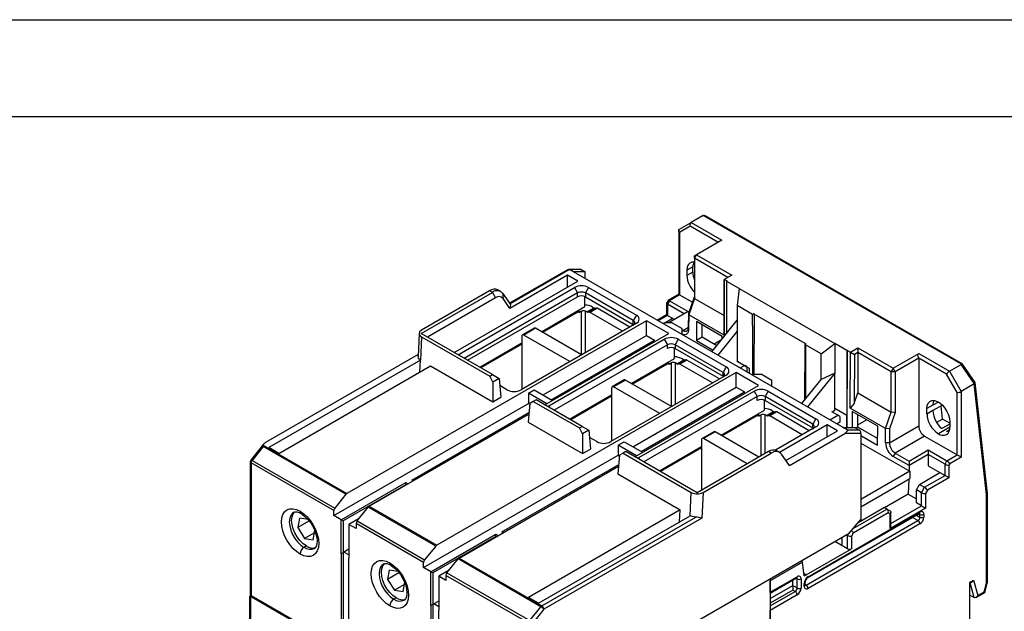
# Model space of a CAD drawing. Header units: millimetres. Extents: x 0 to 768, y 0 to 594.
# Tile 21 of 22: x 465 to 643, y 487 to 594. Entities that reach past the tile are written whole.
import ezdxf

# ---------------------------------------------------------------- set-up
doc = ezdxf.new("R2010")
doc.units = ezdxf.units.MM
doc.header["$LTSCALE"] = 2.75
doc.layers.add('TEXT', color=140, linetype='Continuous', lineweight=25)

msp = doc.modelspace()

# ---------------------------------------------------------------- linework, layer by layer
at = {"color": 7, "linetype": 'Continuous'}
msp.add_line((0.01, 593.73), (768.36, 593.73), dxfattribs=at)
for p, q in [((588.27, 558.39), (586.12, 557.15)), ((634.81, 531.54), (588.28, 558.4)), ((635.06, 531.56), (588.53, 558.42)), ((583.85, 555.72), (583.85, 544.17)), ((584, 555.93), (586.12, 557.15)), ((585.91, 556.45), (584, 555.35)), ((590.93, 553.56), (585.91, 556.45)), ((586.12, 557.15), (591.63, 553.97)), ((584, 555.35), (584, 544.09)), ((591.63, 553.97), (587.04, 551.31)), ((586.68, 550.7), (587.04, 551.31)), ((587.04, 551.31), (586.68, 551.11)), ((586.68, 550.7), (586.68, 551.11)), ((592.69, 547.23), (586.68, 550.7)), ((586.68, 550.7), (586.68, 543.43)), ((587.04, 551.31), (593.4, 547.64)), ((563.91, 548.67), (553.35, 542.57)), ((564.16, 548.64), (553.44, 542.45)), ((566.14, 548.68), (564.01, 548.68)), ((564.87, 548.23), (564.16, 548.64)), ((566.28, 548.64), (564.16, 548.64)), ((566.28, 548.64), (566.99, 548.23)), ((586.4, 549.15), (585.34, 548.54)), ((586.4, 548.17), (586.4, 549.15)), ((563.81, 547.62), (553.43, 541.63)), ((565.65, 546.56), (563.81, 547.62)), ((563.81, 545.5), (563.81, 547.62)), ((613.52, 520.15), (564.87, 548.23)), ((566.99, 548.23), (564.87, 548.23)), ((566.99, 547.01), (566.99, 548.23)), ((585.34, 548.54), (585.34, 547.56)), ((586.4, 548.17), (585.34, 547.56)), ((592.06, 546.87), (592.02, 536.8)), ((592.02, 538.02), (592.06, 546.87)), ((593.4, 547.64), (592.06, 546.87)), ((592.63, 546.54), (592.06, 546.87)), ((592.06, 546.87), (592.06, 546.87)), ((543.34, 533.68), (565.65, 546.56)), ((544.26, 533.39), (565.05, 545.4)), ((565.05, 545.4), (565.61, 544.42)), ((567.59, 545.4), (567.03, 544.42)), ((567.59, 545.4), (576.22, 540.42)), ((592.55, 546.5), (592.63, 546.54)), ((594.74, 545.23), (592.55, 546.5)), ((592.55, 537.2), (592.55, 546.5)), ((594.74, 545.23), (594.39, 542.17)), ((594.74, 545.23), (612, 535.27)), ((537.4, 537.11), (550.25, 544.53)), ((549.76, 544.82), (537.47, 537.72)), ((550.82, 543.55), (538.53, 536.46)), ((565.61, 544.42), (545.18, 532.62)), ((545.78, 532.27), (565.61, 543.72)), ((550.25, 544.53), (549.76, 544.82)), ((550.25, 544.53), (550.82, 543.55)), ((551.75, 544.68), (551.26, 544.97)), ((552.09, 544.37), (552.17, 543.43)), ((552.09, 544.37), (553.52, 542.33)), ((553.43, 541.63), (552.17, 543.43)), ((565.61, 543.72), (565.61, 544.42)), ((566.92, 541.95), (566.92, 543.77)), ((575.65, 539.44), (567.03, 544.42)), ((567.03, 544.42), (567.03, 543.72)), ((567.03, 543.72), (575.65, 538.74)), ((583.85, 544.17), (581.91, 543.05)), ((584, 544.09), (582.16, 543.02)), ((584, 544.09), (586.33, 542.74)), ((585.65, 540.78), (586.68, 543.74)), ((586.68, 543.43), (585.65, 540.47)), ((586.68, 543.43), (592.03, 540.34)), ((553.52, 542.33), (553.43, 541.63)), ((559.11, 537.43), (566.92, 541.95)), ((567.31, 540.99), (568.58, 541.72)), ((568.76, 541.67), (567.48, 540.94)), ((567.69, 540.96), (568.96, 541.69)), ((569.14, 541.65), (567.86, 540.91)), ((568.33, 541.86), (568.58, 541.72)), ((568.76, 541.67), (568.96, 541.69)), ((575.02, 538.25), (569.14, 541.65)), ((581.66, 542.62), (581.66, 540.45)), ((581.93, 543.05), (581.67, 542.6)), ((582.16, 543.02), (581.8, 542.41)), ((584.84, 540.66), (581.8, 542.41)), ((581.8, 542.41), (581.8, 540.37)), ((582.16, 543.02), (585.55, 541.07)), ((597.18, 540.56), (594.39, 542.17)), ((594.39, 542.17), (594.39, 537.55)), ((565.55, 540.91), (559.32, 537.31)), ((565.55, 540.91), (565.34, 541.03)), ((565.47, 541.11), (565.73, 540.96)), ((565.93, 540.94), (565.56, 541.16)), ((565.68, 541.23), (566.11, 540.99)), ((565.93, 540.94), (565.73, 540.96)), ((566.35, 541.13), (566.11, 540.99)), ((566.35, 533.25), (566.35, 541.13)), ((567.31, 540.99), (567.06, 541.13)), ((567.06, 533.66), (567.06, 541.13)), ((567.69, 540.96), (567.48, 540.94)), ((573.74, 537.52), (567.86, 540.91)), ((576.22, 540.42), (575.65, 539.44)), ((581.66, 540.46), (580, 539.5)), ((581.8, 540.37), (580.15, 539.41)), ((581.35, 539.05), (582.72, 539.84)), ((581.8, 540.37), (582.72, 539.84)), ((585.55, 541.07), (582.1, 539.07)), ((582.72, 539.84), (583.08, 539.64)), ((585.64, 538.26), (585.65, 540.78)), ((585.65, 540.47), (585.64, 537.85)), ((585.65, 540.47), (585.65, 540.78)), ((592.02, 536.8), (585.65, 540.47)), ((597.46, 540.62), (597.41, 529.67)), ((606.65, 535.32), (597.46, 540.62)), ((578.02, 539.41), (524.02, 508.24)), ((576.22, 538.95), (555.43, 526.94)), ((557.8, 538.07), (555.67, 536.85)), ((558.05, 538.05), (555.92, 536.82)), ((566.35, 533.25), (558.05, 538.05)), ((575.65, 538.74), (575.65, 539.44)), ((575.75, 538.68), (575.65, 538.74)), ((582.05, 537.09), (578.02, 539.41)), ((578.02, 536.76), (578.02, 539.41)), ((581.27, 539.05), (581.03, 538.9)), ((582.69, 539.05), (581.27, 539.05)), ((582.06, 539.05), (582.1, 539.07)), ((582.1, 539.07), (582.14, 539.05)), ((582.69, 539.05), (584.46, 538.03)), ((584.46, 537.21), (584.46, 538.03)), ((584.57, 537.64), (585.64, 538.26)), ((585.64, 537.85), (585.64, 538.26)), ((587.06, 539.24), (587.05, 535.81)), ((591.66, 536.59), (587.06, 539.24)), ((588.1, 536.41), (588.1, 538.65)), ((589.84, 533.82), (594.39, 539.48)), ((592.02, 536.8), (592.02, 538.02)), ((537.03, 537.13), (536.85, 532.94)), ((537.47, 536.5), (537.28, 532.31)), ((550.27, 529.68), (537.4, 537.11)), ((537.47, 536.5), (549.77, 529.39)), ((555.57, 536.62), (555.57, 527.03)), ((564.23, 532.03), (555.92, 536.82)), ((559.39, 526.01), (578.02, 536.76)), ((559.74, 524.21), (582.05, 537.09)), ((578.02, 536.76), (579.51, 535.9)), ((584.46, 537.21), (584.21, 537.07)), ((584.46, 537.71), (584.57, 537.64)), ((584.46, 537.44), (584.57, 537.64)), ((584.46, 536.92), (584.46, 537.21)), ((588.1, 536.41), (587.05, 535.81)), ((590.71, 534.9), (588.1, 536.41)), ((594.39, 537.55), (590.9, 533.21)), ((591.66, 536.08), (591.66, 536.59)), ((594.39, 537.55), (594.39, 532.13)), ((547.97, 531.01), (555.57, 535.39)), ((555.57, 535.15), (548.18, 530.88)), ((560.45, 524.05), (581.24, 536.05)), ((560.87, 525.15), (579.51, 535.9)), ((581.8, 535.07), (561.37, 523.27)), ((579.51, 535.62), (579.51, 535.9)), ((581.24, 536.05), (581.8, 535.07)), ((581.8, 534.37), (581.8, 535.07)), ((583.11, 532.6), (583.11, 534.43)), ((583.78, 536.05), (583.22, 535.07)), ((591.85, 530.09), (583.22, 535.07)), ((583.22, 535.07), (583.22, 534.37)), ((583.22, 534.37), (591.85, 529.39)), ((583.78, 536.05), (592.41, 531.07)), ((587.05, 535.81), (590.04, 534.08)), ((591.56, 535.96), (590.22, 535.19)), ((606.6, 525.19), (606.65, 535.32)), ((609.52, 533.43), (606.73, 535.05)), ((609.52, 533.43), (612, 535.27)), ((614.19, 534.01), (612, 535.27)), ((612, 535.27), (612, 529.96)), ((614.83, 533.72), (616.17, 534.5)), ((616.17, 534.5), (622.53, 530.82)), ((616.17, 534.5), (616.17, 533.68)), ((536.86, 533.29), (509.36, 517.41)), ((544.06, 533.26), (544.26, 533.39)), ((544.47, 533.03), (544.26, 533.39)), ((575.3, 528.09), (583.11, 532.6)), ((609.52, 528.82), (609.52, 533.43)), ((614.26, 534.05), (614.19, 534.01)), ((614.19, 534.01), (614.19, 522.33)), ((614.2, 520.15), (614.26, 534.05)), ((614.26, 534.05), (614.83, 533.72)), ((614.78, 523.65), (614.83, 533.72)), ((614.83, 533.72), (615.53, 533.31)), ((615.53, 533.31), (615.49, 524.47)), ((616.17, 533.68), (615.53, 533.31)), ((622.18, 530.21), (616.17, 533.68)), ((616.17, 533.68), (616.17, 526.4)), ((622.53, 530.82), (627.13, 533.48)), ((627.13, 532.66), (622.89, 530.21)), ((627.13, 533.48), (632.65, 530.29)), ((627.13, 532.66), (627.13, 520.41)), ((632.15, 529.76), (627.13, 532.66)), ((537.28, 532.31), (509.93, 516.51)), ((511.77, 515.45), (539.12, 531.25)), ((537.19, 530.13), (537.28, 532.31)), ((539.12, 531.25), (550.34, 524.77)), ((581.74, 531.56), (575.51, 527.96)), ((581.74, 531.56), (581.53, 531.69)), ((581.66, 531.76), (581.92, 531.61)), ((582.13, 531.59), (581.75, 531.81)), ((581.88, 531.88), (582.3, 531.64)), ((582.13, 531.59), (581.92, 531.61)), ((582.55, 531.78), (582.3, 531.64)), ((582.55, 523.9), (582.55, 531.78)), ((583.5, 531.64), (583.25, 531.78)), ((583.25, 524.31), (583.25, 531.78)), ((583.5, 531.64), (584.77, 532.37)), ((584.95, 532.33), (583.68, 531.59)), ((583.88, 531.61), (583.68, 531.59)), ((583.88, 531.61), (585.15, 532.35)), ((585.33, 532.3), (584.06, 531.56)), ((589.94, 528.17), (584.06, 531.56)), ((584.53, 532.52), (584.77, 532.37)), ((584.95, 532.33), (585.15, 532.35)), ((591.21, 528.9), (585.33, 532.3)), ((592.41, 531.07), (591.85, 530.09)), ((594.39, 532.13), (596.16, 531.11)), ((594.67, 531.96), (594.39, 532.13)), ((594.92, 530.88), (595.73, 531.35)), ((596.16, 531.11), (595.81, 531.31)), ((596.16, 531.11), (596.58, 530.86)), ((596.16, 531.11), (596.16, 530.17)), ((596.58, 530.86), (596.58, 529.92)), ((622.53, 530.82), (622.18, 530.21)), ((622.89, 530.21), (622.53, 530.82)), ((632.65, 530.29), (634.79, 531.53)), ((637.17, 528.01), (634.79, 531.53)), ((637.28, 528.23), (635.02, 531.58)), ((594.21, 530.07), (540.22, 498.89)), ((549.77, 529.39), (550.27, 529.68)), ((550.34, 528.34), (549.77, 529.39)), ((550.27, 529.68), (551.46, 528.99)), ((592.41, 529.6), (571.62, 517.6)), ((591.85, 529.39), (591.85, 530.09)), ((591.94, 529.33), (591.85, 529.39)), ((598.24, 527.74), (594.21, 530.07)), ((594.21, 527.41), (594.21, 530.07)), ((597.47, 529.7), (597.22, 529.56)), ((598.88, 529.7), (597.47, 529.7)), ((598.88, 529.7), (600.65, 528.68)), ((612, 529.96), (607.09, 523.86)), ((612, 529.96), (609.52, 528.82)), ((612, 523.59), (612, 529.96)), ((622.89, 530.21), (622.18, 530.21)), ((622.18, 522.93), (622.18, 530.21)), ((622.89, 530.21), (622.89, 522.84)), ((634.06, 526.45), (632.15, 529.76)), ((632.65, 530.29), (634.77, 526.62)), ((551.46, 528.99), (550.34, 528.34)), ((550.34, 528.34), (550.34, 524.77)), ((551.46, 528.99), (551.77, 525.6)), ((552.88, 526.94), (551.58, 527.7)), ((571.76, 527.27), (571.76, 517.68)), ((573.99, 528.72), (571.87, 527.5)), ((574.24, 528.7), (572.12, 527.47)), ((580.43, 522.68), (572.12, 527.47)), ((582.55, 523.9), (574.24, 528.7)), ((575.58, 516.66), (594.21, 527.41)), ((575.94, 514.86), (598.24, 527.74)), ((594.21, 527.41), (595.7, 526.56)), ((600.65, 527.86), (600.4, 527.72)), ((600.65, 527.86), (600.65, 528.68)), ((600.65, 527.58), (600.65, 527.86)), ((606.03, 524.47), (609.52, 528.82)), ((637.14, 527.99), (634.77, 526.62)), ((639.36, 508.02), (637.14, 527.99)), ((639.51, 508.24), (637.29, 528.23)), ((550.34, 524.77), (551.77, 525.6)), ((556.74, 526.31), (557.8, 526.92)), ((556.74, 526.31), (556.74, 524.47)), ((560.06, 524.39), (556.74, 526.31)), ((557.8, 526.92), (561.12, 525.01)), ((564.16, 521.66), (571.76, 526.05)), ((571.76, 525.8), (564.38, 521.54)), ((576.64, 514.7), (597.43, 526.7)), ((577.07, 515.8), (595.7, 526.56)), ((598, 525.72), (577.56, 513.92)), ((595.7, 526.27), (595.7, 526.56)), ((597.43, 526.7), (598, 525.72)), ((598, 525.03), (598, 525.72)), ((599.98, 526.7), (599.41, 525.72)), ((608.04, 520.74), (599.41, 525.72)), ((599.41, 525.72), (599.41, 525.03)), ((599.98, 526.7), (608.6, 521.72)), ((615.49, 524.47), (616.17, 526.4)), ((616.17, 526.4), (622.18, 522.93)), ((634.06, 515.19), (634.06, 526.45)), ((634.77, 526.62), (634.77, 514.78)), ((521.66, 504.23), (556.74, 524.47)), ((556.99, 524.5), (556.69, 521.11)), ((556.74, 524.47), (556.98, 524.34)), ((557.62, 524.86), (556.99, 524.5)), ((558.12, 525.15), (557.62, 524.86)), ((557.62, 524.86), (565.97, 520.05)), ((566.46, 520.33), (558.12, 525.15)), ((560.26, 523.91), (560.45, 524.05)), ((560.66, 523.68), (560.45, 524.05)), ((599.31, 523.25), (599.31, 525.08)), ((599.41, 525.03), (608.04, 520.05)), ((615.49, 524.47), (614.78, 523.65)), ((629.68, 524.17), (628.61, 523.55)), ((630.67, 524.74), (629.68, 524.17)), ((631.38, 524.17), (629.68, 523.19)), ((631.41, 521.66), (631.14, 524.04)), ((528.05, 505.92), (556.81, 522.52)), ((535.74, 510.64), (556.84, 522.82)), ((591.49, 518.74), (599.31, 523.25)), ((597.94, 522.22), (591.7, 518.62)), ((597.94, 522.22), (597.73, 522.34)), ((597.85, 522.41), (598.11, 522.26)), ((598.32, 522.24), (597.94, 522.46)), ((598.07, 522.54), (598.49, 522.29)), ((598.32, 522.24), (598.11, 522.26)), ((598.74, 522.43), (598.49, 522.29)), ((598.74, 515.05), (598.74, 522.43)), ((599.69, 522.29), (599.45, 522.43)), ((599.45, 515.45), (599.45, 522.43)), ((599.69, 522.29), (600.96, 523.03)), ((601.14, 522.98), (599.87, 522.24)), ((600.07, 522.26), (599.87, 522.24)), ((600.07, 522.26), (601.34, 523)), ((601.52, 522.95), (600.25, 522.22)), ((606.13, 518.82), (600.25, 522.22)), ((600.72, 523.17), (600.96, 523.03)), ((601.14, 522.98), (601.34, 523)), ((607.4, 519.56), (601.52, 522.95)), ((611.12, 521.53), (612.53, 522.35)), ((612.53, 522.35), (611.47, 522.96)), ((612, 523.19), (611.54, 522.92)), ((614.19, 522.33), (612, 523.59)), ((612, 523.19), (612, 523.59)), ((612.88, 522.15), (612.53, 522.35)), ((612.88, 522.15), (612.88, 521.08)), ((614.19, 520.15), (614.19, 522.33)), ((621.15, 519.98), (614.78, 523.65)), ((615.14, 523.04), (615.12, 520.15)), ((619.73, 520.39), (615.14, 523.04)), ((616.17, 520.21), (616.17, 522.44)), ((621.15, 519.98), (622.18, 522.93)), ((622.89, 522.84), (621.85, 519.88)), ((622.89, 522.84), (622.18, 522.93)), ((628.61, 522.57), (628.61, 523.55)), ((629.68, 523.19), (628.61, 522.57)), ((556.69, 521.11), (566.53, 515.42)), ((565.97, 520.05), (566.46, 520.33)), ((566.46, 520.33), (567.65, 519.64)), ((608.6, 520.25), (601.31, 516.04)), ((610.62, 520.6), (602.04, 515.65)), ((608.6, 521.72), (608.04, 520.74)), ((608.04, 520.05), (608.04, 520.74)), ((612.46, 519.54), (610.62, 520.6)), ((610.62, 518.47), (610.62, 520.6)), ((612.88, 521.08), (612.39, 520.8)), ((614.23, 519.74), (613.52, 520.15)), ((613.52, 520.15), (615.64, 520.15)), ((615.64, 520.15), (616.35, 519.74)), ((616.17, 520.21), (615.85, 520.02)), ((616.17, 520.65), (617.72, 521.55)), ((619.72, 518.16), (616.17, 520.21)), ((619.72, 516.95), (619.73, 520.39)), ((621.84, 517.36), (627.13, 520.41)), ((631.41, 521.66), (630.35, 521.04)), ((632.72, 520.21), (630.67, 519.02)), ((632.72, 520.75), (631.3, 519.93)), ((632.72, 520.9), (631.41, 521.66)), ((632.72, 521.19), (632.72, 520.21)), ((566.53, 518.99), (565.97, 520.05)), ((567.65, 519.64), (566.53, 518.99)), ((566.53, 518.99), (566.53, 515.42)), ((567.65, 519.64), (567.96, 516.25)), ((590.18, 519.38), (588.06, 518.15)), ((590.43, 519.35), (588.31, 518.13)), ((598.31, 514.8), (590.43, 519.35)), ((603.18, 514.18), (612.46, 519.54)), ((603.8, 513.31), (613.79, 519.08)), ((608.14, 519.98), (608.04, 520.05)), ((616.7, 519.08), (613.79, 519.08)), ((614.23, 519.74), (616.35, 519.74)), ((616.7, 519.08), (616.7, 503.53)), ((616.7, 518.69), (619.72, 516.95)), ((621.14, 517.36), (621.15, 519.98)), ((621.85, 519.88), (621.15, 519.98)), ((621.85, 519.88), (621.84, 517.36)), ((628.19, 518.57), (622.9, 515.52)), ((628.19, 518.57), (634.06, 515.19)), ((632.67, 519.74), (632.15, 519.44)), ((509.01, 517.13), (506.71, 514.27)), ((508.93, 516.7), (506.92, 514.21)), ((508.93, 516.96), (524.02, 508.24)), ((523.85, 508.09), (508.93, 516.7)), ((569.08, 517.6), (567.77, 518.35)), ((572.93, 516.96), (573.99, 517.58)), ((572.93, 516.96), (572.93, 515.13)), ((576.25, 515.05), (572.93, 516.96)), ((573.99, 517.58), (577.31, 515.66)), ((580.36, 512.31), (587.96, 516.7)), ((587.96, 517.92), (587.96, 508.82)), ((596.19, 513.58), (588.31, 518.13)), ((616.7, 517.33), (625.54, 512.23)), ((621.84, 517.36), (621.14, 517.36)), ((511.77, 515.45), (509.93, 516.51)), ((537.86, 494.88), (572.93, 515.13)), ((566.53, 515.42), (567.96, 516.25)), ((573.19, 515.15), (572.88, 511.76)), ((572.93, 515.13), (573.17, 514.99)), ((573.81, 515.52), (573.19, 515.15)), ((574.31, 515.8), (573.81, 515.52)), ((573.81, 515.52), (586.12, 508.41)), ((587.18, 508.37), (574.31, 515.8)), ((587.96, 516.45), (580.57, 512.19)), ((600.03, 515.79), (587.18, 508.37)), ((588.24, 508.41), (600.53, 515.51)), ((600.53, 515.51), (600.03, 515.79)), ((602.03, 515.66), (601.53, 515.94)), ((603.8, 513.31), (602.37, 515.34)), ((622.9, 515.52), (622.54, 514.91)), ((625.37, 513.28), (622.54, 514.91)), ((622.9, 515.52), (625.37, 514.09)), ((625.37, 514.09), (628.83, 516.08)), ((628.83, 515.27), (625.37, 513.27)), ((628.83, 516.08), (632.22, 514.12)), ((628.83, 516.08), (628.83, 515.27)), ((628.83, 515.27), (628.83, 513.23)), ((631.87, 513.51), (628.83, 515.27)), ((632.22, 514.12), (634.06, 515.19)), ((506.6, 513.95), (506.6, 490.06)), ((506.74, 513.75), (506.74, 489.85)), ((521.66, 505.14), (506.74, 513.75)), ((506.92, 514.21), (521.84, 505.59)), ((544.25, 496.57), (573.01, 513.17)), ((551.93, 501.29), (573.03, 513.47)), ((576.45, 514.57), (576.64, 514.7)), ((576.85, 514.33), (576.64, 514.7)), ((625.37, 514.09), (625.37, 513.28)), ((625.37, 513.27), (625.37, 513.28)), ((625.37, 513.27), (625.37, 512.32)), ((628.83, 513.23), (630.95, 512)), ((631.87, 513.51), (632.22, 514.12)), ((631.87, 511.47), (631.87, 513.51)), ((632.72, 513.6), (632.57, 513.34)), ((632.57, 513.34), (632.57, 511.06)), ((634.77, 514.78), (632.72, 513.6)), ((572.88, 511.76), (584.09, 505.28)), ((625.54, 512.23), (616.7, 507.12)), ((625.54, 512.23), (625.54, 510.92)), ((627.27, 509.88), (630.95, 512)), ((628.19, 509.35), (631.87, 511.47)), ((630.95, 512), (631.87, 511.47)), ((522.97, 503.47), (534.68, 510.23)), ((534.68, 509.82), (523.33, 503.27)), ((534.68, 510.23), (535.1, 509.98)), ((534.68, 509.82), (534.68, 510.23)), ((534.68, 509.74), (534.68, 509.82)), ((534.75, 509.78), (534.68, 509.82)), ((535.98, 510.49), (535.74, 510.64)), ((616.7, 505.82), (625.54, 510.92)), ((625.34, 510.81), (625.22, 508.12)), ((626.71, 508.9), (627.27, 509.88)), ((627.27, 509.88), (628.19, 509.35)), ((632.57, 511.06), (628.69, 508.82)), ((523.85, 508.09), (521.84, 505.59)), ((585.93, 504.22), (586.12, 508.41)), ((588.24, 508.41), (588.04, 503.8)), ((625.22, 508.12), (620.98, 505.67)), ((625.22, 508.12), (626.71, 507.27)), ((627.62, 508.37), (626.71, 508.9)), ((626.71, 506.53), (626.71, 508.9)), ((627.62, 508.37), (628.19, 509.35)), ((627.62, 506), (627.62, 508.37)), ((628.69, 508.82), (628.33, 508.2)), ((628.33, 508.2), (628.33, 505.59)), ((639.36, 492.03), (639.36, 508.02)), ((639.51, 492.16), (639.51, 508.24)), ((622.11, 502.82), (627.62, 506)), ((627.62, 506), (626.71, 506.53)), ((521.66, 504.23), (521.66, 505.14)), ((522.97, 503.47), (521.66, 504.23)), ((525.87, 503.27), (527.88, 505.76)), ((540.04, 498.74), (527.88, 505.76)), ((528.05, 505.92), (540.22, 498.89)), ((584.09, 505.28), (556.74, 489.49)), ((558.58, 488.43), (585.93, 504.22)), ((584, 503.11), (584.09, 505.28)), ((607.09, 492.99), (627.24, 504.63)), ((607.19, 493.22), (627.34, 504.86)), ((615.29, 501.9), (621.4, 505.43)), ((621.61, 504.73), (615.33, 501.1)), ((620.94, 505.69), (616.2, 502.96)), ((621.4, 505.43), (620.94, 505.69)), ((621.4, 505.43), (621.97, 505.1)), ((621.97, 504.52), (621.61, 504.73)), ((628.33, 505.59), (621.97, 501.92)), ((621.97, 501.92), (621.97, 504.52)), ((622.11, 502.41), (622.11, 504.9)), ((626.71, 504.32), (627.34, 503.96)), ((627.34, 504.45), (627.13, 504.57)), ((627.34, 503.96), (627.34, 504.45)), ((628.05, 504.45), (628.05, 503.96)), ((515.47, 503.77), (515.17, 502.08)), ((517.18, 503.25), (515.17, 502.08)), ((517.02, 503.51), (515.47, 503.77)), ((522.97, 497.35), (522.97, 503.47)), ((523.33, 503.27), (522.97, 503.47)), ((523.33, 503.27), (523.33, 497.55)), ((526.24, 503.73), (524.39, 502.66)), ((524.39, 502.66), (524.39, 496.53)), ((525.7, 501.9), (524.39, 502.66)), ((525.7, 502.81), (525.7, 501.9)), ((537.86, 495.79), (525.7, 502.81)), ((525.87, 503.27), (538.03, 496.24)), ((559.17, 487.95), (586.91, 503.97)), ((588.04, 503.8), (559.52, 487.34)), ((606.84, 491.71), (626.99, 503.35)), ((627.34, 502.73), (607.19, 491.1)), ((614.58, 501.08), (616.7, 503.53)), ((626.99, 503.35), (626, 503.91)), ((515.17, 502.08), (516.41, 500.13)), ((518.19, 501.16), (516.41, 500.13)), ((517.96, 499.86), (518.26, 501.55)), ((539.17, 494.12), (550.87, 500.88)), ((550.87, 500.88), (551.29, 500.64)), ((550.87, 500.47), (550.87, 500.88)), ((552.18, 501.15), (551.93, 501.29)), ((569.08, 474.81), (614.58, 501.08)), ((614.08, 500.79), (614.28, 500.68)), ((614.28, 500.68), (614.47, 501.02)), ((614.28, 500.68), (614.28, 500.68)), ((614.28, 498.27), (614.28, 500.68)), ((615.33, 501.1), (614.98, 500.51)), ((516.41, 500.13), (517.96, 499.86)), ((550.87, 500.47), (539.52, 493.92)), ((550.87, 500.39), (550.87, 500.47)), ((550.94, 500.43), (550.87, 500.47)), ((614.28, 498.27), (612, 499.59)), ((612, 499.59), (613.25, 498.88)), ((613.25, 500.31), (613.25, 498.88)), ((614.98, 500.51), (614.98, 498.27)), ((516.72, 498.76), (516.29, 498.51)), ((523.33, 497.55), (522.97, 497.35)), ((523.33, 497.55), (522.97, 497.35)), ((522.97, 497.35), (522.97, 480.49)), ((523.5, 497.65), (523.33, 497.55)), ((523.5, 497.65), (523.33, 497.55)), ((523.33, 497.55), (523.33, 480.69)), ((524.39, 498.16), (523.5, 497.65)), ((524.39, 497.14), (523.5, 497.65)), ((540.04, 498.74), (538.03, 496.24)), ((606.82, 493.56), (614.98, 498.27)), ((524.39, 479.67), (524.39, 496.53)), ((537.86, 494.88), (537.86, 495.79)), ((542.06, 493.92), (544.07, 496.41)), ((558.99, 487.8), (544.07, 496.41)), ((544.25, 496.57), (559.17, 487.95)), ((606.18, 495.82), (600.33, 492.45)), ((606.48, 493.39), (606.18, 495.82)), ((531.66, 494.42), (531.36, 492.74)), ((533.38, 493.9), (531.36, 492.74)), ((533.21, 494.16), (531.66, 494.42)), ((539.17, 494.12), (537.86, 494.88)), ((539.17, 488), (539.17, 494.12)), ((539.52, 493.92), (539.17, 494.12)), ((539.52, 493.92), (539.52, 488.2)), ((542.44, 494.38), (540.58, 493.31)), ((542.06, 493.92), (556.98, 485.3)), ((606.82, 493.58), (606.43, 493.81)), ((606.48, 493.39), (606.82, 493.58)), ((606.82, 493.58), (606.82, 493.56)), ((531.36, 492.74), (532.61, 490.78)), ((534.39, 491.81), (532.61, 490.78)), ((534.15, 490.52), (534.46, 492.2)), ((540.58, 493.31), (540.58, 487.18)), ((541.89, 492.55), (540.58, 493.31)), ((556.81, 484.85), (541.89, 493.46)), ((541.89, 493.46), (541.89, 492.55)), ((569.08, 474.81), (600.33, 492.86)), ((600.33, 490.41), (605.21, 493.22)), ((600.33, 490.24), (605.11, 492.99)), ((600.33, 492.86), (600.33, 456.97)), ((600.33, 490.41), (600.33, 492.45)), ((604.43, 491.63), (604.43, 492.61)), ((605.21, 492.81), (605, 492.93)), ((605.21, 491.18), (605.21, 492.81)), ((605.92, 492.81), (605.92, 491.18)), ((606.48, 491.51), (606.48, 492)), ((606.63, 491.71), (606.63, 492.2)), ((606.63, 491.83), (606.84, 491.71)), ((636.25, 492.15), (637, 492.58)), ((636.25, 491.98), (636.71, 492.24)), ((636.25, 492.15), (636.25, 460.35)), ((637.13, 489.44), (636.42, 492.08)), ((637, 492.58), (637.75, 489.8)), ((638.95, 490.49), (639.36, 492.03)), ((639.03, 490.38), (639.52, 492.2)), ((532.61, 490.78), (534.15, 490.52)), ((600.33, 489.26), (604.43, 491.63)), ((604.43, 490.81), (600.33, 488.45)), ((600.33, 487.96), (604.86, 490.57)), ((605.21, 489.96), (600.33, 487.14)), ((604.43, 491.63), (604.43, 490.81)), ((604.43, 491.63), (605.21, 491.18)), ((604.86, 490.57), (604.43, 490.81)), ((637.46, 489.46), (639.02, 490.36)), ((637.75, 489.8), (638.95, 490.49)), ((506.49, 489.71), (506.49, 481.71)), ((506.74, 489.86), (506.5, 489.72)), ((506.89, 489.77), (506.64, 489.63)), ((522.87, 480.26), (506.64, 489.63)), ((506.64, 489.63), (506.64, 481.63)), ((506.74, 489.85), (522.97, 480.49)), ((532.91, 489.41), (532.48, 489.16)), ((539.52, 488.2), (539.17, 488)), ((539.52, 488.2), (539.17, 488)), ((539.52, 488.2), (539.7, 488.31)), ((539.7, 488.31), (539.52, 488.2)), ((539.52, 488.2), (539.52, 471.34)), ((540.58, 488.82), (539.7, 488.31)), ((540.58, 487.8), (539.7, 488.31)), ((558.58, 488.43), (556.74, 489.49)), ((636.25, 489.94), (637.13, 489.44)), ((539.17, 488), (539.17, 471.14)), ((540.58, 470.32), (540.58, 487.18)), ((556.98, 485.3), (558.99, 487.8)), ((559.52, 487.34), (557.52, 484.85)), ((600.33, 456.97), (600.33, 487.14))]:
    msp.add_line(p, q)
at = {"flags": 128}
for points in [[(588.28, 558.4), (588.27, 558.39), (588.27, 558.39)], [(588.28, 558.4), (588.43, 558.44), (588.58, 558.39)], [(584, 555.35), (583.88, 555.52), (583.85, 555.71), (583.9, 555.84), (584, 555.93)], [(563.89, 548.64), (563.92, 548.67), (564.04, 548.68), (564.16, 548.64)], [(566.15, 548.68), (566.17, 548.68), (566.28, 548.64)], [(586.68, 549.98), (586.66, 549.99), (586.23, 549.97), (585.86, 549.81), (585.57, 549.5), (585.4, 549.07), (585.34, 548.54)], [(584, 544.09), (583.91, 544.13), (583.86, 544.16), (583.86, 544.17)], [(581.68, 542.59), (581.66, 542.55), (581.71, 542.48), (581.8, 542.41)], [(582.16, 543.02), (582.07, 543.07), (581.99, 543.08), (581.94, 543.06), (581.93, 543.05)], [(581.8, 540.37), (581.72, 540.42), (581.67, 540.45), (581.66, 540.45)], [(597.23, 529.56), (597.23, 529.84), (597.21, 532.73), (597.2, 536.48), (597.18, 540.56)], [(584.57, 537.64), (584.9, 537.51), (585.24, 537.53), (585.39, 537.62), (585.52, 537.77), (585.61, 537.98), (585.64, 538.26)], [(537.47, 537.72), (537.13, 537.42), (537.04, 537.02), (537.18, 536.73), (537.47, 536.5)], [(585.64, 537.85), (585.53, 537.29), (585.22, 536.93), (584.76, 536.84), (584.46, 536.95)], [(606.65, 535.32), (606.7, 535.27), (606.73, 535.2), (606.73, 535.05)], [(606.73, 535.05), (606.72, 531.58), (606.71, 528.34), (606.69, 525.37), (606.69, 525.3)], [(537.28, 532.31), (536.94, 532.61), (536.87, 532.94)], [(627.13, 532.66), (627.02, 532.93), (626.99, 533.21), (627.01, 533.33), (627.06, 533.42), (627.13, 533.48)], [(634.79, 531.53), (634.8, 531.54), (634.81, 531.54)], [(634.81, 531.54), (634.92, 531.6), (635.01, 531.59), (635.01, 531.58)], [(637.14, 527.99), (637.16, 528), (637.17, 528.01)], [(637.17, 528.01), (637.24, 528.07), (637.28, 528.14), (637.29, 528.2), (637.27, 528.22)], [(628.61, 523.55), (628.67, 524.09), (628.85, 524.52), (629.13, 524.83), (629.5, 524.99), (629.94, 525), (630.42, 524.86), (630.91, 524.58), (631.39, 524.16), (631.83, 523.65), (632.2, 523.05), (632.48, 522.42), (632.66, 521.79), (632.72, 521.19)], [(613.79, 519.08), (614.24, 519.46), (614.29, 519.55), (614.3, 519.63), (614.28, 519.69), (614.23, 519.74)], [(632.55, 519.36), (632.48, 519.37), (632.15, 519.44)], [(508.93, 516.96), (508.92, 516.83), (508.93, 516.7)], [(634.77, 514.78), (634.59, 514.88), (634.36, 515.01), (634.25, 515.08), (634.14, 515.14), (634.06, 515.19)], [(632.57, 511.06), (632.4, 511.16), (632.17, 511.29), (632.05, 511.36), (631.95, 511.42), (631.87, 511.47)], [(639.36, 508.02), (639.48, 508.13), (639.5, 508.26)], [(627.62, 506), (627.74, 505.94), (627.87, 505.86), (628.03, 505.77), (628.2, 505.67), (628.33, 505.59)], [(515.58, 497.29), (514.93, 497.74), (514.3, 498.32), (513.72, 499.02), (513.21, 499.79), (512.79, 500.62), (512.48, 501.47), (512.29, 502.31), (512.23, 503.1), (512.29, 503.82), (512.48, 504.44), (512.79, 504.93), (513.21, 505.28), (513.72, 505.47), (514.3, 505.49), (514.93, 505.35), (515.58, 505.04)], [(514.42, 504.82), (514.22, 504.68), (513.9, 504.28), (513.71, 503.75), (513.64, 503.1), (513.71, 502.38), (513.9, 501.62), (514.22, 500.86), (514.64, 500.13), (515.14, 499.48), (515.7, 498.93), (516.29, 498.51)], [(516.72, 498.76), (516.13, 499.17), (515.56, 499.72), (515.06, 500.38), (514.64, 501.11), (514.33, 501.87), (514.13, 502.63), (514.06, 503.35), (514.13, 503.99), (514.33, 504.53), (514.64, 504.92), (514.68, 504.95)], [(515.58, 505.04), (516.24, 504.59), (516.87, 504.01), (517.45, 503.31), (517.96, 502.54), (518.38, 501.71), (518.69, 500.86), (518.88, 500.02), (518.94, 499.23), (518.88, 498.51), (518.69, 497.89), (518.38, 497.4), (517.96, 497.05), (517.45, 496.86), (516.87, 496.84), (516.24, 496.98), (515.58, 497.29)], [(515.79, 504.59), (516.04, 504.43), (516.53, 504.04), (517.01, 503.55), (517.46, 502.97), (517.87, 502.33), (518.2, 501.65), (518.44, 500.96), (518.59, 500.31), (518.65, 499.71), (518.62, 499.2), (518.52, 498.81), (518.39, 498.54), (518.23, 498.37), (518.16, 498.33)], [(586.91, 503.97), (586.32, 504.06), (585.93, 504.22)], [(621.97, 505.1), (622.05, 505.03), (622.1, 504.93), (622.11, 504.81), (622.06, 504.66), (621.97, 504.52)], [(627.24, 504.63), (627.29, 504.65), (627.3, 504.66)], [(531.78, 487.94), (531.12, 488.39), (530.49, 488.98), (529.91, 489.67), (529.4, 490.45), (528.98, 491.27), (528.67, 492.12), (528.48, 492.96), (528.42, 493.76), (528.48, 494.48), (528.67, 495.09), (528.98, 495.58), (529.4, 495.93), (529.91, 496.12), (530.49, 496.14), (531.12, 496), (531.78, 495.7)], [(530.61, 495.47), (530.41, 495.33), (530.09, 494.93), (529.9, 494.4), (529.83, 493.76), (529.9, 493.04), (530.09, 492.28), (530.41, 491.51), (530.83, 490.79), (531.33, 490.13), (531.89, 489.58), (532.48, 489.16)], [(532.91, 489.41), (532.32, 489.83), (531.76, 490.38), (531.25, 491.03), (530.83, 491.76), (530.52, 492.52), (530.32, 493.28), (530.26, 494), (530.32, 494.64), (530.52, 495.18), (530.83, 495.58), (530.87, 495.61)], [(531.78, 495.7), (532.43, 495.24), (533.06, 494.66), (533.64, 493.96), (534.15, 493.19), (534.57, 492.36), (534.88, 491.51), (535.07, 490.67), (535.14, 489.88), (535.07, 489.16), (534.88, 488.54), (534.57, 488.05), (534.15, 487.7), (533.64, 487.51), (533.06, 487.49), (532.43, 487.63), (531.78, 487.94)], [(531.98, 495.24), (532.23, 495.08), (532.72, 494.69), (533.2, 494.2), (533.66, 493.62), (534.06, 492.98), (534.39, 492.3), (534.63, 491.62), (534.78, 490.96), (534.84, 490.36), (534.81, 489.86), (534.72, 489.46), (534.58, 489.19), (534.43, 489.02), (534.35, 488.99)], [(605.11, 492.99), (605.16, 493.02), (605.17, 493.02)], [(637, 492.58), (636.87, 492.38), (636.71, 492.25)], [(639.36, 492.03), (639.48, 492.1), (639.5, 492.18)], [(606.63, 491.65), (606.64, 491.65), (606.63, 491.71)], [(638.95, 490.49), (639.02, 490.4), (639.02, 490.37)], [(506.64, 489.63), (506.56, 489.68), (506.5, 489.71), (506.5, 489.71)], [(637.75, 489.8), (637.61, 489.58), (637.41, 489.44), (637.25, 489.4), (637.13, 489.44)]]:
    msp.add_lwpolyline(points, dxfattribs=at)
for centre, radius, start, end in [((586.49, 556.66), 0.612, 126.99, 199.9085), ((588.26, 549.21), 1.86, 155.1788, 182.0308), ((589.9, 547.8), 4.57, 183.0765, 225.1964), ((590.28, 548.26), 3.88, 181.3851, 202.0558), ((550.64, 543.58), 1.52, 65.8432, 125.4672), ((566.32, 542.94), 2.77, 62.6097, 117.3903), ((551.09, 543.51), 1.32, 40.5328, 129.2482), ((551.43, 542.8), 0.967, 40.5328, 129.2482), ((566.32, 543.05), 1.54, 62.6097, 117.3903), ((566.32, 542.36), 1.54, 62.6097, 117.3903), ((566.8, 538.99), 3.25, 61.8302, 87.8453), ((568.74, 541.98), 0.307, 237.6507, 272.3578), ((568.97, 541.39), 0.307, 57.6507, 92.3578), ((565.72, 540.65), 0.307, 87.6422, 122.3493), ((565.94, 541.25), 0.307, 267.6422, 302.3493), ((566.71, 540.45), 0.769, 62.6097, 117.3903), ((567.47, 541.25), 0.307, 237.6507, 272.3578), ((567.7, 540.65), 0.307, 57.6507, 92.3578), ((575.94, 539.68), 0.786, 290.7834, 69.2166), ((597.37, 540.39), 0.248, 68.5939, 138.0661), ((557.9, 537.84), 0.251, 54.3824, 114.3071), ((575.5, 539.03), 0.437, 290.7834, 69.2166), ((555.79, 536.65), 0.218, 50.7967, 189.214), ((582.51, 533.59), 2.77, 62.6097, 117.3903), ((582.51, 533.7), 1.54, 62.6097, 117.3903), ((582.51, 533.01), 1.54, 62.6097, 117.3903), ((582.99, 529.65), 3.25, 61.8302, 87.8453), ((581.91, 531.3), 0.307, 87.6422, 122.3493), ((582.14, 531.9), 0.307, 267.6422, 302.3493), ((582.9, 531.1), 0.769, 62.6097, 117.3903), ((583.66, 531.9), 0.307, 237.6507, 272.3578), ((583.89, 531.3), 0.307, 57.6507, 92.3578), ((584.94, 532.63), 0.307, 237.6507, 272.3578), ((585.16, 532.04), 0.307, 57.6507, 92.3578), ((592.13, 530.33), 0.786, 290.7834, 69.2166), ((591.69, 529.68), 0.437, 290.7834, 69.2166), ((633.33, 529.14), 1.34, 120.7913, 152.3107), ((571.98, 527.31), 0.218, 50.7967, 189.214), ((574.09, 528.49), 0.251, 54.3824, 114.3071), ((554.16, 529.4), 2.77, 242.6097, 297.3903), ((598.7, 524.24), 2.77, 62.6097, 117.3903), ((598.7, 524.35), 1.54, 62.6097, 117.3903), ((634.11, 527.79), 1.34, 267.6963, 299.204), ((598.7, 523.66), 1.54, 62.6097, 117.3903), ((631.54, 524.23), 1.86, 155.1788, 182.0308), ((598.1, 521.96), 0.307, 87.6422, 122.3493), ((598.33, 522.55), 0.307, 267.6422, 302.3493), ((599.09, 521.75), 0.769, 62.6097, 117.3903), ((599.18, 520.3), 3.25, 61.8302, 87.8453), ((599.86, 522.55), 0.307, 237.6507, 272.3578), ((600.08, 521.96), 0.307, 57.6507, 92.3578), ((601.13, 523.29), 0.307, 237.6507, 272.3578), ((601.36, 522.69), 0.307, 57.6507, 92.3578), ((633.07, 522.78), 4.46, 182.6055, 237.3945), ((634.21, 523.42), 4.54, 182.9267, 230.1624), ((607.88, 520.33), 0.437, 290.7834, 69.2166), ((608.32, 520.98), 0.786, 290.7834, 69.2166), ((629.43, 520.52), 2.31, 182.6055, 237.3945), ((631.47, 520), 1.27, 230.7967, 9.214), ((590.28, 519.15), 0.251, 54.3824, 114.3071), ((615.89, 519.07), 0.81, 0.6209, 55.6933), ((509.6, 516.75), 0.704, 109.6897, 162.8778), ((570.35, 520.05), 2.77, 242.6097, 297.3903), ((588.17, 517.96), 0.218, 50.7967, 189.214), ((624.19, 517.48), 3.06, 182.2975, 237.3561), ((624.11, 517.43), 2.27, 181.8651, 237.6731), ((600.91, 514.56), 1.52, 65.8432, 125.4672), ((601.36, 514.49), 1.32, 40.5328, 129.2482), ((507.1, 513.95), 0.5, 141.2054, 180), ((506.85, 513.98), 0.251, 185.6948, 245.6253), ((506.75, 514.02), 0.253, 47.8986, 99.7591), ((507.51, 513.71), 0.767, 140.2279, 177.3607), ((632.53, 514.7), 1.36, 241.0771, 272.0226), ((631.52, 512.96), 1.36, 27.9704, 58.9275), ((524.36, 507.68), 0.651, 121.1059, 142.0213), ((587.18, 510.46), 2.3, 242.5709, 297.4745), ((628.28, 509.54), 1.34, 240.796, 272.3037), ((627.51, 508.2), 1.34, 27.6893, 59.2087), ((514.9, 503.43), 1.46, 52.3, 108.8659), ((516.09, 504.99), 0.504, 174.4123, 233.9274), ((522.43, 505.1), 0.767, 140.2279, 177.3607), ((528.39, 505.36), 0.651, 121.1059, 142.0213), ((621.03, 504.94), 0.618, 340.4931, 52.6084), ((627.1, 504.83), 0.24, 304.0564, 7.2558), ((627.07, 504.47), 0.271, 355.5584, 41.7078), ((627.62, 504.52), 0.437, 350.786, 129.2033), ((627.7, 505.13), 0.769, 242.6097, 297.3903), ((526.46, 502.77), 0.767, 140.2279, 177.3607), ((585.59, 491.11), 12.92, 79.0907, 84.1409), ((621.27, 502.38), 0.837, 326.1833, 1.6182), ((626.57, 503.99), 0.768, 302.6055, 357.3945), ((626.57, 502.7), 0.768, 2.6055, 57.3945), ((626.51, 504.03), 1.54, 302.6055, 357.3945), ((627.7, 504.64), 0.769, 242.6097, 297.3903), ((614.93, 501.85), 1.34, 240.8977, 272.2967), ((614.19, 500.51), 1.29, 27.502, 52.5225), ((540.55, 498.34), 0.651, 121.1059, 142.0213), ((517.12, 497.22), 1.54, 122.6055, 177.3945), ((517.38, 500), 1.84, 233.6126, 295.0266), ((517.84, 500.33), 1.94, 234.5205, 286.0146), ((614.63, 498.95), 0.764, 242.4342, 297.3934), ((531.09, 494.08), 1.46, 52.3, 108.8659), ((532.28, 495.65), 0.504, 174.4123, 233.9274), ((538.62, 495.75), 0.767, 140.2279, 177.3607), ((544.58, 496.01), 0.651, 121.1059, 142.0213), ((605.53, 495.74), 0.654, 7.5956, 39.1564), ((542.65, 493.43), 0.767, 140.2279, 177.3607), ((604.97, 493.19), 0.24, 304.0564, 7.2558), ((604.94, 492.84), 0.271, 355.5695, 41.5969), ((605.49, 492.88), 0.437, 350.786, 129.2033), ((605.56, 493.5), 0.769, 242.6097, 297.3903), ((608.02, 491.93), 1.54, 122.6055, 177.3945), ((606.38, 492.23), 0.252, 294.3967, 354.0527), ((607.64, 492.14), 1.02, 123.2949, 176.7066), ((606.94, 493.2), 0.252, 305.7593, 5.615), ((506.85, 490.08), 0.251, 185.6948, 245.6253), ((604.44, 491.22), 0.768, 302.6055, 357.3945), ((604.44, 489.92), 0.768, 2.6055, 57.3945), ((604.38, 491.25), 1.54, 302.6055, 357.3945), ((605.56, 491.86), 0.769, 242.6097, 297.3903), ((606.38, 491.74), 0.251, 294.3747, 354.3052), ((606.91, 491.44), 0.437, 170.786, 309.2033), ((606.68, 491.94), 0.271, 258.4205, 304.4258), ((606.42, 491.07), 0.768, 2.6055, 57.3945), ((533.31, 487.87), 1.54, 122.6055, 177.3945), ((533.58, 490.65), 1.84, 233.6126, 295.0266), ((534.03, 490.99), 1.94, 234.5205, 286.0146), ((559.5, 487.4), 0.651, 121.1059, 142.0213), ((558.03, 486.15), 1.91, 38.7705, 59.8956), ((558.75, 487.31), 0.768, 2.6055, 57.3945)]:
    msp.add_arc(centre, radius, start, end)
at = {"layer": 'TEXT'}
msp.add_line((17.46, 576.26), (750.89, 576.26), dxfattribs=at)

doc.saveas('drawing.dxf')
